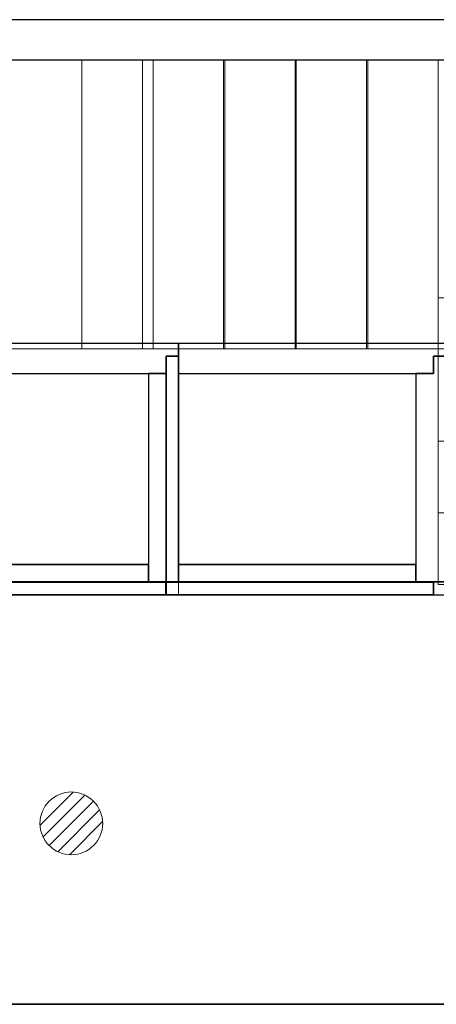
# Model space of a CAD drawing. Header units: metres. Extents: x 397.7 to 427.5, y 12.7 to 28.4.
# Tile 123 of 144: x 413 to 414.6, y 24.3 to 28.2. Entities that reach past the tile are written whole.
import ezdxf

# ---------------------------------------------------------------- set-up
doc = ezdxf.new("R2010")
doc.units = ezdxf.units.M
doc.layers.add('01_SUELOS', color=7, linetype='Continuous', lineweight=25, true_color=0x007f00)
for name, color, linetype, lineweight in [('A-DETL-GENF-OTLN', 7, 'Continuous', 18), ('A-WALL-____-MCUT', 7, 'Continuous', 25), ('A-WALL-____-OTLN', 7, 'Continuous', 25), ('S-STRS-____-MCUT', 7, 'Continuous', 18), ('S-STRS-____-OTLN', 7, 'Continuous', 18)]:
    doc.layers.add(name, color=color, linetype=linetype, lineweight=lineweight)

# ---------------------------------------------------------------- blocks, each defined once
blk = doc.blocks.new('Family - Escala P2-152907-06_TEL_P3')
at = {"layer": 'S-STRS-____-OTLN', "color": 253, "true_color": 0xaaaaaa}
for p, q in [((3.7989, 2.0879), (0.9489, 2.0879)), ((3.7989, 2.0879), (0.9489, 2.0879)), ((2.374, 2.0879), (2.089, 2.0879)), ((2.089, 2.0879), (2.374, 2.0879)), ((2.089, 2.0879), (2.374, 2.0879)), ((2.374, 2.0879), (2.089, 2.0879)), ((2.659, 2.0879), (2.374, 2.0879)), ((2.374, 2.0879), (2.659, 2.0879)), ((2.374, 2.0879), (2.374, 0.9379)), ((2.374, 0.9379), (2.374, 2.0879)), ((2.374, 0.9379), (2.374, 2.0879)), ((2.374, 2.0879), (2.374, 0.9379)), ((2.374, 2.0879), (2.659, 2.0879)), ((2.374, 2.0879), (2.374, 0.9379)), ((2.374, 2.0879), (2.374, 0.9379)), ((2.374, 2.0879), (2.374, 0.9379)), ((2.659, 2.0879), (2.374, 2.0879)), ((2.374, 2.0879), (2.374, 0.9379)), ((2.944, 2.0879), (2.659, 2.0879)), ((2.659, 2.0879), (2.944, 2.0879)), ((2.659, 2.0879), (2.659, 0.9379)), ((2.659, 0.9379), (2.659, 2.0879)), ((2.659, 0.9379), (2.659, 2.0879)), ((2.659, 2.0879), (2.659, 0.9379)), ((2.659, 2.0879), (2.944, 2.0879)), ((2.659, 2.0879), (2.659, 0.9379)), ((2.659, 2.0879), (2.659, 0.9379)), ((2.659, 2.0879), (2.659, 0.9379)), ((2.944, 2.0879), (2.659, 2.0879)), ((2.659, 2.0879), (2.659, 0.9379)), ((2.944, 0.9379), (2.944, 2.0879)), ((2.944, 2.0879), (2.944, 0.9379)), ((3.229, 2.0879), (2.944, 2.0879)), ((2.944, 2.0879), (3.229, 2.0879)), ((2.944, 2.0879), (2.944, 0.9379)), ((2.944, 0.9379), (2.944, 2.0879)), ((2.944, 2.0879), (3.229, 2.0879)), ((2.944, 2.0879), (2.944, 0.9379)), ((2.944, 2.0879), (2.944, 0.9379)), ((2.944, 2.0879), (2.944, 0.9379)), ((3.229, 2.0879), (2.944, 2.0879)), ((2.944, 2.0879), (2.944, 0.9379)), ((3.229, 0.9379), (3.229, 2.0879)), ((3.229, 2.0879), (3.229, 0.9379)), ((3.514, 2.0879), (3.229, 2.0879)), ((3.229, 2.0879), (3.514, 2.0879)), ((3.229, 2.0879), (3.229, 0.9379)), ((3.229, 0.9379), (3.229, 2.0879)), ((3.229, 2.0879), (3.514, 2.0879)), ((3.229, 2.0879), (3.229, 0.9379)), ((3.229, 2.0879), (3.229, 0.9379)), ((3.229, 2.0879), (3.229, 0.9379)), ((3.514, 2.0879), (3.229, 2.0879)), ((3.229, 2.0879), (3.229, 0.9379)), ((3.799, 2.0879), (3.514, 2.0879)), ((3.514, 2.0879), (3.799, 2.0879)), ((3.514, 2.0879), (3.514, 0.9379)), ((3.514, 0.9379), (3.514, 2.0879)), ((3.514, 0.9379), (3.514, 2.0879)), ((3.514, 2.0879), (3.514, 0.9379)), ((3.799, 2.0879), (3.514, 2.0879)), ((3.514, 2.0879), (3.514, 0.9379)), ((3.514, 2.0879), (3.514, 0.9379)), ((3.514, 2.0879), (3.514, 0.9379)), ((3.799, 2.0879), (3.514, 2.0879)), ((3.514, 2.0879), (3.514, 0.9379)), ((3.7989, 0.9379), (0.9489, 0.9379)), ((3.7989, 0.9379), (0.9489, 0.9379)), ((2.089, 0.9379), (2.374, 0.9379)), ((2.374, 0.9379), (2.089, 0.9379)), ((2.089, 0.9379), (2.374, 0.9379)), ((2.374, 0.9379), (2.089, 0.9379)), ((2.374, 0.9379), (2.659, 0.9379)), ((2.659, 0.9379), (2.374, 0.9379)), ((2.659, 0.9379), (2.374, 0.9379)), ((2.659, 0.9379), (2.374, 0.9379)), ((2.659, 0.9379), (2.944, 0.9379)), ((2.944, 0.9379), (2.659, 0.9379)), ((2.944, 0.9379), (2.659, 0.9379)), ((2.944, 0.9379), (2.659, 0.9379)), ((2.944, 0.9379), (3.229, 0.9379)), ((3.229, 0.9379), (2.944, 0.9379)), ((2.944, 0.9379), (3.229, 0.9379)), ((3.229, 0.9379), (2.944, 0.9379)), ((3.229, 0.9379), (3.514, 0.9379)), ((3.514, 0.9379), (3.229, 0.9379)), ((3.229, 0.9379), (3.514, 0.9379)), ((3.514, 0.9379), (3.229, 0.9379)), ((3.514, 0.9379), (3.799, 0.9379)), ((3.799, 0.9379), (3.514, 0.9379)), ((3.514, 0.9379), (3.799, 0.9379)), ((3.799, 0.9379), (3.514, 0.9379))]:
    blk.add_line(p, q, dxfattribs=at)
blk = doc.blocks.new('Family - Envans PB-155415-06_TEL_P3')
at = {"layer": 'A-WALL-____-MCUT', "color": 253, "true_color": 0xaaaaaa}
for p, q in [((0.9849, 0.12), (0.05, 0.12)), ((0.05, 0.12), (0.05, 0.05)), ((0.9849, 0.05), (0.9849, 0.12)), ((1.4949, 0.12), (1.1049, 0.12)), ((1.1049, 0.12), (1.1049, 0.05)), ((1.4949, 0.05), (1.4949, 0.12)), ((0, 0.05), (0, 0)), ((0.05, 0.05), (0, 0.05)), ((1.1049, 0.05), (0.9849, 0.05)), ((1.5649, 0.05), (1.4949, 0.05)), ((1.5649, 0), (1.5649, 0.05)), ((0, 0), (1.5649, 0))]:
    blk.add_line(p, q, dxfattribs=at)
at = {"layer": 'A-WALL-____-OTLN', "color": 253, "true_color": 0xaaaaaa}
for p, q in [((0.05, 0.12), (0.05, 0.05)), ((0.9849, 0.12), (0.05, 0.12)), ((0.9849, 0.05), (0.9849, 0.12)), ((1.1049, 0.12), (1.1049, 0.05)), ((1.4949, 0.12), (1.1049, 0.12)), ((1.4949, 0.05), (1.4949, 0.12)), ((0, 0.05), (0, 0)), ((0.05, 0.05), (0, 0.05)), ((1.1049, 0.05), (0.9849, 0.05)), ((1.5649, 0.05), (1.4949, 0.05)), ((1.5649, 0), (1.5649, 0.05)), ((0, 0), (1.5649, 0))]:
    blk.add_line(p, q, dxfattribs=at)
at = {"layer": 'A-WALL-____-OTLN', "color": 253, "lineweight": 18, "true_color": 0xaaaaaa}
blk.add_line((0, 0), (1.6149, 0), dxfattribs=at)
blk = doc.blocks.new('Family - Envans PB-155440-06_TEL_P3')
at = {"layer": 'A-WALL-____-MCUT', "color": 253, "true_color": 0xaaaaaa}
for p, q in [((0.83, 0.12), (0, 0.12)), ((0, 0.12), (0, 0.05)), ((0.83, 0.05), (0.83, 0.12)), ((0, 0.05), (0, 0)), ((0.9, 0.05), (0, 0.05)), ((0, 0.05), (0.83, 0.05)), ((0.9, 0), (0.9, 0.05)), ((0, 0), (0.9, 0))]:
    blk.add_line(p, q, dxfattribs=at)
at = {"layer": 'A-WALL-____-OTLN', "color": 253, "true_color": 0xaaaaaa}
for p, q in [((0.83, 0.12), (0, 0.12)), ((0, 0.12), (0, 0.05)), ((0.83, 0.05), (0.83, 0.12)), ((0, 0.05), (0, 0)), ((0, 0.05), (0.9, 0.05)), ((0, 0.05), (0.83, 0.05)), ((0.9, 0.05), (0.9, 0)), ((0.9, 0), (0, 0))]:
    blk.add_line(p, q, dxfattribs=at)
at = {"layer": 'A-WALL-____-OTLN', "color": 253, "lineweight": 18, "true_color": 0xaaaaaa}
blk.add_line((-0.05, 0), (0.9, 0), dxfattribs=at)
blk = doc.blocks.new('Family - Envans PB-155580-06_TEL_P3')
at = {"layer": 'A-WALL-____-MCUT', "color": 253, "true_color": 0xaaaaaa}
for p, q in [((1.4449, 0.12), (0.07, 0.12)), ((0.07, 0.12), (0.07, 0.05)), ((1.4449, 0.05), (1.4449, 0.12)), ((0, 0.05), (0, 0)), ((1.5149, 0.05), (0, 0.05)), ((0.07, 0.05), (1.4449, 0.05)), ((1.5149, 0), (1.5149, 0.05)), ((0, 0), (1.5149, 0))]:
    blk.add_line(p, q, dxfattribs=at)
at = {"layer": 'A-WALL-____-OTLN', "color": 253, "true_color": 0xaaaaaa}
for p, q in [((0.07, 0.05), (0.07, 0.12)), ((0.07, 0.12), (1.4449, 0.12)), ((1.4449, 0.12), (1.4449, 0.05)), ((0, 0.05), (1.5149, 0.05)), ((0, 0), (0, 0.05)), ((1.4449, 0.05), (0.07, 0.05)), ((1.5149, 0.05), (1.5149, 0)), ((1.5149, 0), (0, 0))]:
    blk.add_line(p, q, dxfattribs=at)
at = {"layer": 'A-WALL-____-OTLN', "color": 253, "lineweight": 18, "true_color": 0xaaaaaa}
blk.add_line((0, 0), (1.5149, 0), dxfattribs=at)
blk = doc.blocks.new('Family - Envans PB-155632-06_TEL_P3')
at = {"layer": 'A-WALL-____-MCUT', "color": 253, "true_color": 0xaaaaaa}
for p, q in [((1.0656, 0.12), (0.05, 0.12)), ((0.05, 0.12), (0.05, 0.05)), ((1.0656, 0), (1.0656, 0.12)), ((0.05, 0.05), (0, 0.05)), ((0, 0.05), (0, 0)), ((0, 0), (1.0656, 0))]:
    blk.add_line(p, q, dxfattribs=at)
at = {"layer": 'A-WALL-____-OTLN', "color": 253, "true_color": 0xaaaaaa}
for p, q in [((1.0656, 0.12), (0.05, 0.12)), ((0.05, 0.12), (0.05, 0.05)), ((1.0656, 0), (1.0656, 0.12)), ((0, 0.05), (0, 0)), ((0.05, 0.05), (0, 0.05)), ((0, 0), (1.0656, 0))]:
    blk.add_line(p, q, dxfattribs=at)
at = {"layer": 'A-WALL-____-OTLN', "color": 253, "lineweight": 18, "true_color": 0xaaaaaa}
blk.add_line((0, 0), (1.0656, 0), dxfattribs=at)
blk = doc.blocks.new('Family - Envans PB-155780-06_TEL_P3')
at = {"layer": 'A-WALL-____-MCUT', "color": 253, "true_color": 0xaaaaaa}
for p, q in [((0.88, 0.12), (0.05, 0.12)), ((0.05, 0.12), (0.05, 0.05)), ((0.88, 0.05), (0.88, 0.12)), ((0, 0.05), (0, 0)), ((0.05, 0.05), (0, 0.05)), ((0.95, 0.05), (0.88, 0.05)), ((0.95, 0), (0.95, 0.05)), ((0, 0), (0.95, 0))]:
    blk.add_line(p, q, dxfattribs=at)
at = {"layer": 'A-WALL-____-OTLN', "color": 253, "true_color": 0xaaaaaa}
for p, q in [((0.05, 0.12), (0.05, 0.05)), ((0.88, 0.12), (0.05, 0.12)), ((0.88, 0.05), (0.88, 0.12)), ((0, 0.05), (0, 0)), ((0.05, 0.05), (0, 0.05)), ((0.95, 0.05), (0.88, 0.05)), ((0.95, 0), (0.95, 0.05)), ((0, 0), (0.95, 0))]:
    blk.add_line(p, q, dxfattribs=at)
at = {"layer": 'A-WALL-____-OTLN', "color": 253, "lineweight": 18, "true_color": 0xaaaaaa}
blk.add_line((0, 0), (1, 0), dxfattribs=at)
blk = doc.blocks.new('Family - Envans PB-155889-06_TEL_P3')
at = {"layer": 'A-WALL-____-MCUT', "color": 253, "true_color": 0xaaaaaa}
for p, q in [((0.9956, 0.12), (0.05, 0.12)), ((0.05, 0.12), (0.05, 0.05)), ((0.9956, 0.05), (0.9956, 0.12)), ((0, 0.05), (0, 0)), ((1.0656, 0.05), (0, 0.05)), ((0.05, 0.05), (0.9956, 0.05)), ((1.0656, 0), (1.0656, 0.05)), ((0, 0), (1.0656, 0))]:
    blk.add_line(p, q, dxfattribs=at)
at = {"layer": 'A-WALL-____-OTLN', "color": 253, "true_color": 0xaaaaaa}
for p, q in [((0.05, 0.05), (0.05, 0.12)), ((0.05, 0.12), (0.9956, 0.12)), ((0.9956, 0.12), (0.9956, 0.05)), ((0, 0.05), (1.0656, 0.05)), ((0, 0), (0, 0.05)), ((0.9956, 0.05), (0.05, 0.05)), ((1.0656, 0.05), (1.0656, 0)), ((1.0656, 0), (0, 0))]:
    blk.add_line(p, q, dxfattribs=at)
at = {"layer": 'A-WALL-____-OTLN', "color": 253, "lineweight": 18, "true_color": 0xaaaaaa}
blk.add_line((0.05, 0), (1.0656, 0), dxfattribs=at)
blk = doc.blocks.new('Family - Escala P3-156245-06_TEL_P3')
at = {"layer": 'S-STRS-____-MCUT', "color": 253, "true_color": 0xaaaaaa}
for p, q in [((2.6211, 1.6126), (2.6211, 2.0879)), ((2.6211, 2.0879), (2.8077, 2.0879)), ((2.8077, 2.0879), (2.8382, 2.0879)), ((2.8382, 2.0879), (2.8805, 2.0879)), ((2.8805, 2.0879), (2.9431, 2.0879)), ((2.9431, 2.0879), (2.944, 2.0879)), ((3.229, 2.0879), (2.944, 2.0879)), ((2.944, 2.0879), (2.944, 0.9379)), ((2.944, 2.0879), (2.944, 0.9417)), ((3.229, 0.9379), (3.229, 2.0879)), ((2.6211, 0.9379), (2.6211, 1.6126)), ((2.944, 0.9417), (2.944, 0.9379)), ((2.8077, 0.9379), (2.6211, 0.9379)), ((2.8382, 0.9379), (2.8077, 0.9379)), ((2.8805, 0.9379), (2.8382, 0.9379)), ((2.9431, 0.9379), (2.8805, 0.9379)), ((2.944, 0.9379), (2.9431, 0.9379)), ((2.944, 0.9379), (3.229, 0.9379))]:
    blk.add_line(p, q, dxfattribs=at)
at = {"layer": 'S-STRS-____-OTLN', "color": 253, "true_color": 0xaaaaaa}
for p, q in [((3.7989, 2.0879), (2.6211, 2.0879)), ((2.6211, 1.6126), (2.6211, 2.0879)), ((3.7989, 2.0879), (2.6211, 2.0879)), ((2.8077, 2.0879), (2.6211, 2.0879)), ((2.8382, 2.0879), (2.8077, 2.0879)), ((2.8805, 2.0879), (2.8382, 2.0879)), ((2.9431, 2.0879), (2.8805, 2.0879)), ((2.9431, 2.0879), (2.944, 2.0879)), ((3.229, 2.0879), (2.944, 2.0879)), ((2.944, 2.0879), (2.944, 0.9379)), ((2.944, 2.0879), (2.944, 0.9379)), ((2.944, 0.9417), (2.944, 2.0879)), ((2.944, 2.0879), (3.229, 2.0879)), ((2.944, 2.0879), (2.944, 0.9379)), ((2.944, 2.0879), (3.229, 2.0879)), ((3.229, 0.9379), (3.229, 2.0879)), ((3.514, 2.0879), (3.229, 2.0879)), ((3.229, 2.0879), (3.514, 2.0879)), ((3.229, 2.0879), (3.229, 0.9379)), ((3.229, 0.9379), (3.229, 2.0879)), ((3.229, 0.9379), (3.229, 2.0879)), ((3.514, 2.0879), (3.229, 2.0879)), ((3.229, 0.9379), (3.229, 2.0879)), ((3.229, 2.0879), (3.229, 0.9379)), ((3.229, 2.0879), (3.514, 2.0879)), ((3.229, 2.0879), (3.229, 0.9379)), ((3.799, 2.0879), (3.514, 2.0879)), ((3.514, 2.0879), (3.799, 2.0879)), ((3.514, 2.0879), (3.514, 0.9379)), ((3.514, 0.9379), (3.514, 2.0879)), ((3.514, 0.9379), (3.514, 2.0879)), ((3.514, 2.0879), (3.514, 0.9379)), ((3.514, 2.0879), (3.799, 2.0879)), ((3.514, 0.9379), (3.514, 2.0879)), ((3.514, 0.9379), (3.514, 2.0879)), ((3.514, 2.0879), (3.514, 0.9379)), ((3.514, 2.0879), (3.799, 2.0879)), ((3.514, 2.0879), (3.514, 0.9379)), ((3.7989, 0.9379), (3.7989, 2.0879)), ((3.799, 2.0879), (3.7989, 2.0879)), ((3.7989, 0.9379), (3.7989, 2.0879)), ((3.7989, 2.0879), (3.799, 2.0879)), ((3.799, 0.9379), (3.799, 2.0879)), ((3.799, 2.0879), (3.799, 0.9379)), ((4.9492, 2.0879), (3.799, 2.0879)), ((3.799, 2.0879), (4.9492, 2.0879)), ((3.799, 2.0879), (3.799, 0.9379)), ((3.799, 0.9379), (3.799, 2.0879)), ((4.9492, 2.0879), (3.799, 2.0879)), ((3.799, 2.0879), (4.9492, 2.0879)), ((3.799, 2.0879), (3.799, 0.9379)), ((3.799, 0.9379), (3.799, 2.0879)), ((3.799, 2.0879), (3.799, 0.9379)), ((3.799, 0.9379), (3.799, 2.0879)), ((3.799, 0.9379), (3.799, 2.0879)), ((3.799, 2.0879), (3.799, 0.9379)), ((4.949, 0.9378), (4.9492, 2.0879)), ((4.9492, 2.0879), (4.949, 0.9378)), ((4.949, 0.9378), (4.9492, 2.0879)), ((4.9492, 2.0879), (4.949, 0.9378)), ((2.6211, 1.6126), (2.6211, 0.9379)), ((3.7991, 1.1403), (3.7989, 0.0002)), ((3.799, 0.9379), (3.7991, 1.1403)), ((3.7991, 1.1403), (4.9491, 1.1401)), ((4.9489, 0), (4.9491, 1.1401)), ((4.9491, 1.1401), (4.949, 0.9378)), ((2.944, 0.9417), (2.944, 0.9379)), ((3.7989, 0.9379), (2.6211, 0.9379)), ((3.7989, 0.9379), (2.6211, 0.9379)), ((2.8077, 0.9379), (2.6211, 0.9379)), ((2.8382, 0.9379), (2.8077, 0.9379)), ((2.8382, 0.9379), (2.8805, 0.9379)), ((2.8805, 0.9379), (2.9431, 0.9379)), ((2.9431, 0.9379), (2.944, 0.9379)), ((2.944, 0.9379), (3.229, 0.9379)), ((2.944, 0.9379), (3.229, 0.9379)), ((3.229, 0.9379), (2.944, 0.9379)), ((3.229, 0.9379), (3.514, 0.9379)), ((3.514, 0.9379), (3.229, 0.9379)), ((3.229, 0.9379), (3.514, 0.9379)), ((3.514, 0.9379), (3.229, 0.9379)), ((3.514, 0.9379), (3.799, 0.9379)), ((3.799, 0.9379), (3.514, 0.9379)), ((3.514, 0.9379), (3.799, 0.9379)), ((3.799, 0.9379), (3.514, 0.9379)), ((3.7989, 0.9379), (3.799, 0.9379)), ((3.7989, 0.9379), (3.799, 0.9379)), ((3.799, 0.9379), (4.949, 0.9378)), ((4.949, 0.9378), (3.799, 0.9379)), ((4.949, 0.9378), (3.799, 0.9379)), ((3.799, 0.9379), (4.949, 0.9378)), ((3.799, 0.9379), (3.799, 0.5702)), ((3.799, 0.5702), (3.799, 0.9379)), ((3.799, 0.9379), (4.949, 0.9378)), ((4.949, 0.9378), (3.799, 0.9379)), ((4.949, 0.9378), (3.799, 0.9379)), ((3.799, 0.9379), (3.799, 0.5702)), ((3.799, 0.9379), (4.949, 0.9378)), ((4.949, 0.57), (4.949, 0.9378)), ((4.949, 0.9378), (4.949, 0.57)), ((4.949, 0.57), (4.949, 0.9378)), ((3.799, 0.5702), (4.949, 0.57)), ((4.949, 0.57), (3.799, 0.5702)), ((4.949, 0.57), (3.799, 0.5702)), ((3.799, 0.5702), (4.949, 0.57)), ((3.799, 0.5702), (3.799, 0.2852)), ((3.799, 0.2852), (3.799, 0.5702)), ((3.799, 0.5702), (4.949, 0.57)), ((3.799, 0.5702), (4.949, 0.57)), ((3.799, 0.2852), (3.799, 0.5702)), ((4.949, 0.285), (4.949, 0.57)), ((4.949, 0.57), (4.949, 0.285)), ((4.949, 0.57), (4.949, 0.285)), ((3.799, 0.2852), (3.7989, 0.0002)), ((3.7989, 0.0002), (3.799, 0.2852)), ((3.7989, 0.0002), (3.799, 0.2852)), ((4.949, 0.285), (3.799, 0.2852)), ((3.799, 0.2852), (4.949, 0.285)), ((3.799, 0.2852), (4.949, 0.285)), ((4.949, 0.285), (3.799, 0.2852)), ((3.799, 0.2852), (4.949, 0.285)), ((3.799, 0.2852), (4.949, 0.285)), ((4.9489, 0), (4.949, 0.285)), ((4.949, 0.285), (4.9489, 0)), ((4.949, 0.285), (4.9489, 0)), ((3.7989, 0.0002), (4.9489, 0)), ((4.9489, 0), (3.7989, 0.0002)), ((4.9489, 0), (3.7989, 0.0002)), ((3.7989, 0.0002), (4.9489, 0))]:
    blk.add_line(p, q, dxfattribs=at)
blk = doc.blocks.new('Family - Evans P3-156349-06_TEL_P3')
at = {"layer": 'A-WALL-____-MCUT', "color": 253, "true_color": 0xaaaaaa}
for p, q in [((25.5877, 0.16), (0.0332, 0.16)), ((0, 0), (25.556, 0))]:
    blk.add_line(p, q, dxfattribs=at)
at = {"layer": 'A-WALL-____-OTLN', "color": 253, "true_color": 0xaaaaaa}
for p, q in [((25.5877, 0.16), (0.0332, 0.16)), ((0, 0), (25.556, 0))]:
    blk.add_line(p, q, dxfattribs=at)
at = {"layer": 'A-WALL-____-OTLN', "color": 253, "lineweight": 18, "true_color": 0xaaaaaa}
blk.add_line((0, 0), (25.556, 0), dxfattribs=at)
blk = doc.blocks.new('Family - Paviment P3-156431-06_TEL_P3')
at = {"layer": '01_SUELOS', "color": 9, "true_color": 0xaad4aa}
for p, q in [((17.4818, 12.8815), (12.3518, 12.8788)), ((12.3518, 12.8788), (17.4818, 12.8815)), ((12.5318, 11.1988), (19.1518, 11.1988)), ((19.1518, 11.1988), (12.5318, 11.1988))]:
    blk.add_line(p, q, dxfattribs=at)
blk = doc.blocks.new('Family - Evans P3-156549-06_TEL_P3')
at = {"layer": 'A-WALL-____-MCUT', "color": 253, "true_color": 0xaaaaaa}
blk.add_line((0, 0), (5.34, 0), dxfattribs=at)
at = {"layer": 'A-WALL-____-OTLN', "color": 253, "true_color": 0xaaaaaa}
blk.add_line((0, 0), (6.62, 0), dxfattribs=at)
at = {"layer": 'A-WALL-____-OTLN', "color": 253, "lineweight": 18, "true_color": 0xaaaaaa}
blk.add_line((0, 0), (6.62, 0), dxfattribs=at)
blk = doc.blocks.new('LONDR55-XX_ZZ-ARQ-CAA-M3D-Londres55_ifc-1-06_TEL_P3')
at = {"layer": '01_SUELOS', "color": 253, "lineweight": 18, "true_color": 0xaaaaaa}
blk.add_blockref('Family - Paviment P3-156431-06_TEL_P3', (398.2952, 13.1106), dxfattribs=at)
at = {"layer": 'A-WALL-____-OTLN', "color": 253, "lineweight": 18, "true_color": 0xaaaaaa}
for name, p, rotation in [('Family - Evans P3-156349-06_TEL_P3', (426.8464, 28.2282), 180), ('Family - Envans PB-155415-06_TEL_P3', (413.5914, 26.9396), 180), ('Family - Envans PB-155632-06_TEL_P3', (414.6569, 26.9396), 180), ('Family - Envans PB-155780-06_TEL_P3', (414.6569, 25.9396), 90), ('Family - Envans PB-155440-06_TEL_P3', (413.5914, 25.9896), 90), ('Family - Evans P3-156549-06_TEL_P3', (417.447, 24.3095), 180)]:
    blk.add_blockref(name, p, dxfattribs=dict(at, rotation=rotation))
for name, p in [('Family - Envans PB-155580-06_TEL_P3', (412.0264, 25.9396)), ('Family - Envans PB-155889-06_TEL_P3', (413.5414, 25.9396))]:
    blk.add_blockref(name, p, dxfattribs=at)
at = {"layer": 'S-STRS-____-OTLN', "color": 253, "lineweight": 18, "true_color": 0xaaaaaa}
for name, p in [('Family - Escala P2-152907-06_TEL_P3', (410.8316, 25.9803)), ('Family - Escala P3-156245-06_TEL_P3', (410.827, 25.9805))]:
    blk.add_blockref(name, p, dxfattribs=at)
blk = doc.blocks.new('ZYR_08_04 Altaveu Sostre Encastat - Altaveu Encastat 01-911395-06_TEL_P3')
at = {"layer": 'A-DETL-GENF-OTLN', "color": 6, "true_color": 0xff00ff}
for p, q in [((-0.1248, -0.007), (0.007, 0.1248)), ((-0.1128, -0.0539), (0.0539, 0.1128)), ((-0.0884, -0.0884), (0.0884, 0.0884)), ((-0.0539, -0.1128), (0.1128, 0.0539)), ((-0.007, -0.1248), (0.1248, 0.007))]:
    blk.add_line(p, q, dxfattribs=at)
blk.add_circle((0, 0), 0.125, dxfattribs=at)

msp = doc.modelspace()

# ---------------------------------------------------------------- block references
at = {"lineweight": 5}
msp.add_blockref('LONDR55-XX_ZZ-ARQ-CAA-M3D-Londres55_ifc-1-06_TEL_P3', (0, 0), dxfattribs=at)
at = {"layer": 'A-DETL-GENF-OTLN', "color": 6, "true_color": 0xff00ff}
msp.add_blockref('ZYR_08_04 Altaveu Sostre Encastat - Altaveu Encastat 01-911395-06_TEL_P3', (413.1641, 25.0295), dxfattribs=at)

doc.saveas('drawing.dxf')
